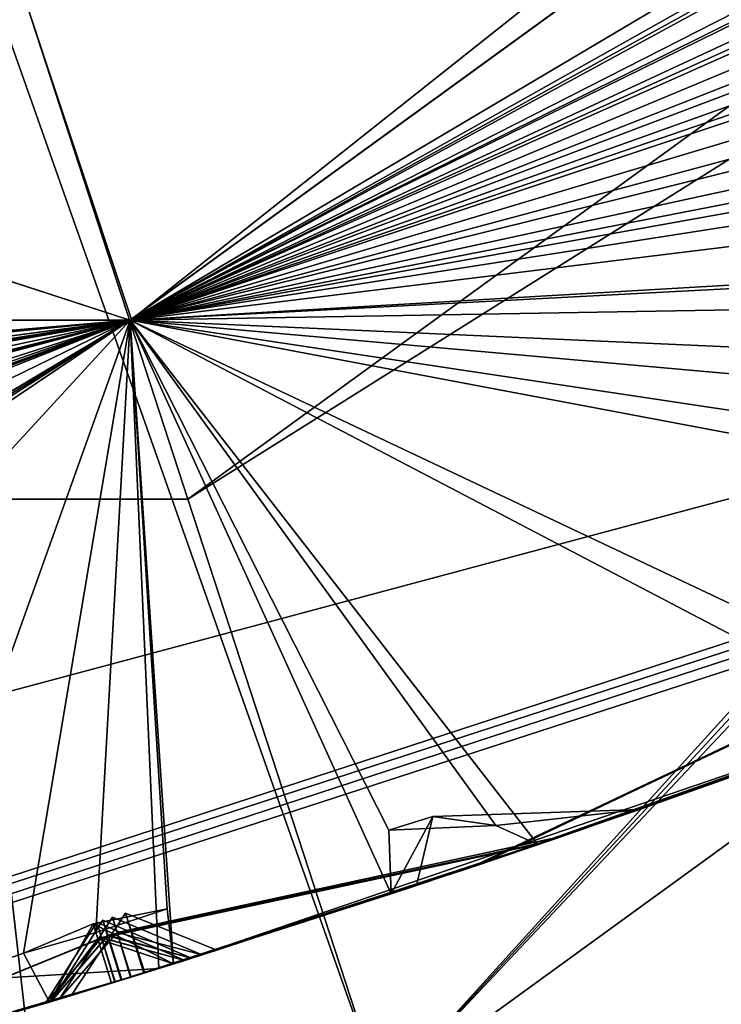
# Model space of a CAD drawing. Header units: millimetres. Extents: x -29 to 28.8, y -75.2 to 10.
# Tile 48 of 256: x 3.311 to 3.871, y -46.808 to -46.022. Entities that reach past the tile are written whole.
import ezdxf

# ---------------------------------------------------------------- set-up
doc = ezdxf.new("R2010")
doc.units = ezdxf.units.MM
doc.header["$LTSCALE"] = 88.413066
for name, color, linetype in [('104', 7, 'CONTINUOUS'), ('105', 7, 'CONTINUOUS'), ('107', 7, 'CONTINUOUS'), ('15', 7, 'CONTINUOUS'), ('18', 7, 'CONTINUOUS'), ('19', 7, 'CONTINUOUS'), ('2', 7, 'CONTINUOUS'), ('20', 7, 'CONTINUOUS'), ('26', 7, 'CONTINUOUS'), ('3', 7, 'CONTINUOUS'), ('31', 7, 'CONTINUOUS'), ('379', 7, 'CONTINUOUS'), ('385', 7, 'CONTINUOUS'), ('386', 7, 'CONTINUOUS'), ('387', 7, 'CONTINUOUS'), ('388', 7, 'CONTINUOUS'), ('389', 7, 'CONTINUOUS'), ('390', 7, 'CONTINUOUS'), ('485', 7, 'CONTINUOUS'), ('486', 7, 'CONTINUOUS'), ('488', 7, 'CONTINUOUS'), ('491', 7, 'CONTINUOUS'), ('494', 7, 'CONTINUOUS'), ('497', 7, 'CONTINUOUS'), ('499', 7, 'CONTINUOUS'), ('500', 7, 'CONTINUOUS'), ('632', 7, 'CONTINUOUS'), ('635', 7, 'CONTINUOUS'), ('638', 7, 'CONTINUOUS'), ('641', 7, 'CONTINUOUS'), ('644', 7, 'CONTINUOUS'), ('645', 7, 'CONTINUOUS')]:
    doc.layers.add(name, color=color, linetype=linetype)

msp = doc.modelspace()

# ---------------------------------------------------------------- linework, layer by layer
at = {"layer": '104', "linetype": 'CONTINUOUS'}
for points in [[(9.02061, -42.35354, 24.9), (3.23742, -45.76682, 24.9), (3.44503, -46.4044, 24.9), (9.02061, -42.35354, 24.9)], [(3.44503, -46.4044, 24.9), (3.23742, -45.76682, 24.9), (-3.44503, -46.4044, 24.9), (3.44503, -46.4044, 24.9)]]:
    msp.add_3dface(points, dxfattribs=at)
at = {"layer": '105', "linetype": 'CONTINUOUS'}
for points in [[(9.02061, -42.35354, 24.9), (3.44503, -46.4044, 24.9), (9.42505, -42.6477, 24.4), (9.02061, -42.35354, 24.9)], [(9.42505, -42.6477, 24.4), (3.44503, -46.4044, 24.9), (3.60005, -46.87981, 24.4), (9.42505, -42.6477, 24.4)], [(3.60005, -46.87981, 24.4), (-3.44503, -46.4044, 24.9), (-3.60005, -46.87981, 24.4), (3.60005, -46.87981, 24.4)], [(3.44503, -46.4044, 24.9), (-3.44503, -46.4044, 24.9), (3.60005, -46.87981, 24.4), (3.44503, -46.4044, 24.9)]]:
    msp.add_3dface(points, dxfattribs=at)
at = {"layer": '107', "linetype": 'CONTINUOUS'}
for points in [[(8.15, -41.86049, -4.1), (3.60005, -46.87981, 24.4), (3.10278, -45.47082, -4.1), (8.15, -41.86049, -4.1)], [(3.60005, -46.87981, 24.4), (8.15, -41.86049, -4.1), (8.15, -41.9513, -3.06101), (3.60005, -46.87981, 24.4)], [(8.15, -42.04161, -2.0181), (3.60005, -46.87981, 24.4), (8.15, -41.9513, -3.06101), (8.15, -42.04161, -2.0181)], [(9.42505, -42.6477, 24.4), (3.60005, -46.87981, 24.4), (8.15, -42.04161, -2.0181), (9.42505, -42.6477, 24.4)], [(3.60005, -46.87981, 24.4), (-3.60005, -46.87981, 24.4), (3.10278, -45.47082, -4.1), (3.60005, -46.87981, 24.4)]]:
    msp.add_3dface(points, dxfattribs=at)
at = {"layer": '15', "linetype": 'CONTINUOUS'}
for points in [[(8.65513, -42.09072, 122.5), (3.40005, -46.26112, 122.5), (3.30538, -45.97605, 122.5), (8.65513, -42.09072, 122.5)], [(6.46502, -44.69929, 122.5), (3.40005, -46.26112, 122.5), (8.65513, -42.09072, 122.5), (6.46502, -44.69929, 122.5)], [(3.40005, -46.26112, 122.5), (0, -46.8, 122.5), (3.30538, -45.97605, 122.5), (3.40005, -46.26112, 122.5)]]:
    msp.add_3dface(points, dxfattribs=at)
at = {"layer": '18', "linetype": 'CONTINUOUS'}
for points in [[(3.40005, -46.26112, 122.5), (6.46502, -44.69929, 122.5), (5.82139, -45.88295, 122.73396), (3.40005, -46.26112, 122.5)], [(0, -47.78481, 123.32635), (5.82139, -45.88295, 122.73396), (7.04449, -45.49591, 123.32635), (0, -47.78481, 123.32635)], [(0, -47.44279, 122.73396), (3.40005, -46.26112, 122.5), (5.82139, -45.88295, 122.73396), (0, -47.44279, 122.73396)], [(0, -47.78481, 123.32635), (0, -47.44279, 122.73396), (5.82139, -45.88295, 122.73396), (0, -47.78481, 123.32635)], [(0, -46.8, 122.5), (3.40005, -46.26112, 122.5), (0, -47.44279, 122.73396), (0, -46.8, 122.5)]]:
    msp.add_3dface(points, dxfattribs=at)
at = {"layer": '19', "linetype": 'CONTINUOUS'}
for points in [[(7.05342, -45.5082, 123.41251), (0, -47.8, 123.41251), (7.04449, -45.49591, 123.32635), (7.05342, -45.5082, 123.41251)], [(0, -47.8, 123.41251), (0, -47.78481, 123.32635), (7.04449, -45.49591, 123.32635), (0, -47.8, 123.41251)]]:
    msp.add_3dface(points, dxfattribs=at)
at = {"layer": '2', "linetype": 'CONTINUOUS'}
for points in [[(4.1712, -17.8, 158.83921), (0, -17.8, 159.49976), (4.17034, -54.3, 158.83894), (4.1712, -17.8, 158.83921)], [(4.17034, -54.3, 158.83894), (0, -17.8, 159.49976), (0, -54.3, 159.5), (4.17034, -54.3, 158.83894)]]:
    msp.add_3dface(points, dxfattribs=at)
at = {"layer": '20', "linetype": 'CONTINUOUS'}
for points in [[(8.89919, -42.26564, 122.2), (3.39919, -46.26162, 122.2), (8.89919, -42.26564, 27.8), (8.89919, -42.26564, 122.2)], [(8.89919, -42.26564, 27.8), (3.39919, -46.26162, 122.2), (3.39919, -46.26162, 27.8), (8.89919, -42.26564, 27.8)], [(3.39919, -46.26162, 122.2), (-3.39919, -46.26162, 122.2), (3.39919, -46.26162, 27.8), (3.39919, -46.26162, 122.2)], [(3.39919, -46.26162, 27.8), (-3.39919, -46.26162, 122.2), (-3.39919, -46.26162, 27.8), (3.39919, -46.26162, 27.8)]]:
    msp.add_3dface(points, dxfattribs=at)
at = {"layer": '26', "linetype": 'CONTINUOUS'}
for points in [[(3.39919, -46.26162, 122.2), (8.89919, -42.26564, 122.2), (5.45607, -45.25018, 122.41213), (3.39919, -46.26162, 122.2)], [(5.45607, -45.25018, 122.41213), (3.30538, -45.97605, 122.5), (0, -46.71213, 122.41213), (5.45607, -45.25018, 122.41213)], [(3.39919, -46.26162, 122.2), (5.45607, -45.25018, 122.41213), (0, -46.71213, 122.41213), (3.39919, -46.26162, 122.2)], [(-3.39919, -46.26162, 122.2), (3.39919, -46.26162, 122.2), (0, -46.71213, 122.41213), (-3.39919, -46.26162, 122.2)]]:
    msp.add_3dface(points, dxfattribs=at)
at = {"layer": '3', "linetype": 'CONTINUOUS'}
for points in [[(0, -47.8, 123.41251), (7.05342, -45.5082, 123.41251), (0, -47.8, 127.5), (0, -47.8, 123.41251)], [(0, -47.8, 127.5), (7.05342, -45.5082, 123.41251), (2.34149, -47.56934, 127.69382), (0, -47.8, 127.5)], [(2.34149, -47.56934, 127.69382), (7.05342, -45.5082, 123.41251), (4.66574, -46.85581, 128.29178), (2.34149, -47.56934, 127.69382)]]:
    msp.add_3dface(points, dxfattribs=at)
at = {"layer": '31', "linetype": 'CONTINUOUS'}
for points in [[(8.89919, -42.26564, 27.8), (3.39919, -46.26162, 27.8), (5.45607, -45.25018, 27.58787), (8.89919, -42.26564, 27.8)], [(5.45607, -45.25018, 27.58787), (3.39919, -46.26162, 27.8), (0, -46.71213, 27.58787), (5.45607, -45.25018, 27.58787)], [(3.30787, -45.97573, 27.5), (5.45607, -45.25018, 27.58787), (0, -46.71213, 27.58787), (3.30787, -45.97573, 27.5)], [(3.39919, -46.26162, 27.8), (-3.39919, -46.26162, 27.8), (0, -46.71213, 27.58787), (3.39919, -46.26162, 27.8)]]:
    msp.add_3dface(points, dxfattribs=at)
at = {"layer": '379', "linetype": 'CONTINUOUS'}
for points in [[(8.89923, -42.2655, -102.4), (2.25372, -42.74305, -102.4), (-3.39892, -46.26169, -102.4), (8.89923, -42.2655, -102.4)], [(3.39892, -46.26169, -102.4), (8.89923, -42.2655, -102.4), (-3.39892, -46.26169, -102.4), (3.39892, -46.26169, -102.4)]]:
    msp.add_3dface(points, dxfattribs=at)
at = {"layer": '385', "linetype": 'CONTINUOUS'}
for points in [[(-3.39892, -46.26169, -116.4), (-8.89923, -42.2655, -116.4), (3.39892, -46.26169, -116.4), (-3.39892, -46.26169, -116.4)], [(3.39892, -46.26169, -116.4), (-8.89923, -42.2655, -116.4), (8.89923, -42.2655, -116.4), (3.39892, -46.26169, -116.4)]]:
    msp.add_3dface(points, dxfattribs=at)
at = {"layer": '386', "linetype": 'CONTINUOUS'}
for points in [[(8.89923, -42.2655, -102.4), (3.39892, -46.26169, -102.4), (8.89919, -42.26564, -103.9), (8.89923, -42.2655, -102.4)], [(8.89919, -42.26564, -103.9), (3.39892, -46.26169, -102.4), (3.39919, -46.26162, -103.9), (8.89919, -42.26564, -103.9)], [(3.39919, -46.26162, -103.9), (-3.39892, -46.26169, -102.4), (-3.39919, -46.26162, -103.9), (3.39919, -46.26162, -103.9)], [(3.39892, -46.26169, -102.4), (-3.39892, -46.26169, -102.4), (3.39919, -46.26162, -103.9), (3.39892, -46.26169, -102.4)]]:
    msp.add_3dface(points, dxfattribs=at)
at = {"layer": '387', "linetype": 'CONTINUOUS'}
for points in [[(8.89919, -42.26564, -103.9), (3.39919, -46.26162, -103.9), (8.90913, -42.99403, -104.35138), (8.89919, -42.26564, -103.9)], [(8.90913, -42.99403, -104.35138), (3.39919, -46.26162, -103.9), (8.64249, -43.31235, -104.35145), (8.90913, -42.99403, -104.35138)], [(8.64249, -43.31235, -104.35145), (3.39919, -46.26162, -103.9), (8.60535, -43.39013, -104.37441), (8.64249, -43.31235, -104.35145)], [(8.60535, -43.39013, -104.37441), (3.39919, -46.26162, -103.9), (8.60619, -43.42781, -104.4), (8.60535, -43.39013, -104.37441)], [(8.60619, -43.42781, -104.4), (3.39919, -46.26162, -103.9), (8.03101, -43.96269, -104.35138), (8.60619, -43.42781, -104.4)], [(8.03101, -43.96269, -104.35138), (3.39919, -46.26162, -103.9), (7.72982, -44.24855, -104.35145), (8.03101, -43.96269, -104.35138)], [(7.72982, -44.24855, -104.35145), (3.39919, -46.26162, -103.9), (7.68406, -44.32158, -104.37441), (7.72982, -44.24855, -104.35145)], [(7.68406, -44.32158, -104.37441), (3.39919, -46.26162, -103.9), (7.6806, -44.35912, -104.4), (7.68406, -44.32158, -104.37441)], [(7.6806, -44.35912, -104.4), (3.39919, -46.26162, -103.9), (7.4255, -44.58134, -104.4), (7.6806, -44.35912, -104.4)], [(7.4255, -44.58134, -104.4), (3.39919, -46.26162, -103.9), (7.04819, -44.82495, -104.35138), (7.4255, -44.58134, -104.4)], [(7.04819, -44.82495, -104.35138), (3.39919, -46.26162, -103.9), (7.06704, -44.87232, -104.4), (7.04819, -44.82495, -104.35138)], [(7.06704, -44.87232, -104.4), (3.39919, -46.26162, -103.9), (6.71638, -45.0746, -104.35145), (7.06704, -44.87232, -104.4)], [(6.71638, -45.0746, -104.35145), (3.39919, -46.26162, -103.9), (6.6626, -45.14195, -104.37441), (6.71638, -45.0746, -104.35145)], [(6.6626, -45.14195, -104.37441), (3.39919, -46.26162, -103.9), (6.65487, -45.17884, -104.4), (6.6626, -45.14195, -104.37441)], [(6.65487, -45.17884, -104.4), (3.39919, -46.26162, -103.9), (6.37611, -45.37054, -104.4), (6.65487, -45.17884, -104.4)], [(6.37611, -45.37054, -104.4), (3.39919, -46.26162, -103.9), (5.97349, -45.56955, -104.35138), (6.37611, -45.37054, -104.4)], [(5.97349, -45.56955, -104.35138), (3.39919, -46.26162, -103.9), (5.98681, -45.61876, -104.4), (5.97349, -45.56955, -104.35138)], [(5.98681, -45.61876, -104.4), (3.39919, -46.26162, -103.9), (5.61539, -45.77975, -104.35145), (5.98681, -45.61876, -104.4)], [(5.61539, -45.77975, -104.35145), (3.39919, -46.26162, -103.9), (5.55427, -45.84053, -104.37441), (5.61539, -45.77975, -104.35145)], [(5.55427, -45.84053, -104.37441), (3.39919, -46.26162, -103.9), (5.5424, -45.8763, -104.4), (5.55427, -45.84053, -104.37441)], [(5.5424, -45.8763, -104.4), (3.39919, -46.26162, -103.9), (5.2436, -46.03497, -104.4), (5.5424, -45.8763, -104.4)], [(5.2436, -46.03497, -104.4), (3.39919, -46.26162, -103.9), (4.90535, -46.17338, -104.37473), (5.2436, -46.03497, -104.4)], [(4.90535, -46.17338, -104.37473), (3.39919, -46.26162, -103.9), (4.82092, -46.18679, -104.35138), (4.90535, -46.17338, -104.37473)], [(4.82092, -46.18679, -104.35138), (3.39919, -46.26162, -103.9), (4.82855, -46.2372, -104.4), (4.82092, -46.18679, -104.35138)], [(4.82855, -46.2372, -104.4), (3.39919, -46.26162, -103.9), (4.65126, -46.3174, -104.4), (4.82855, -46.2372, -104.4)], [(3.39919, -46.26162, -103.9), (-3.39919, -46.26162, -103.9), (3.20909, -46.79226, -104.35145), (3.39919, -46.26162, -103.9)], [(3.42206, -46.77905, -104.4), (3.39919, -46.26162, -103.9), (3.20909, -46.79226, -104.35145), (3.42206, -46.77905, -104.4)], [(4.65126, -46.3174, -104.4), (3.39919, -46.26162, -103.9), (4.44119, -46.3548, -104.35145), (4.65126, -46.3174, -104.4)], [(4.44119, -46.3548, -104.35145), (3.39919, -46.26162, -103.9), (4.37355, -46.40822, -104.37441), (4.44119, -46.3548, -104.35145)], [(4.37355, -46.40822, -104.37441), (3.39919, -46.26162, -103.9), (4.35767, -46.4424, -104.4), (4.37355, -46.40822, -104.37441)], [(4.35767, -46.4424, -104.4), (3.39919, -46.26162, -103.9), (4.04273, -46.56598, -104.4), (4.35767, -46.4424, -104.4)], [(4.04273, -46.56598, -104.4), (3.39919, -46.26162, -103.9), (3.7243, -46.68024, -104.4), (4.04273, -46.56598, -104.4)], [(3.7243, -46.68024, -104.4), (3.39919, -46.26162, -103.9), (3.69091, -46.66493, -104.37473), (3.7243, -46.68024, -104.4)], [(3.69091, -46.66493, -104.37473), (3.39919, -46.26162, -103.9), (3.6055, -46.66863, -104.35138), (3.69091, -46.66493, -104.37473)], [(3.6055, -46.66863, -104.35138), (3.39919, -46.26162, -103.9), (3.60733, -46.71958, -104.4), (3.6055, -46.66863, -104.35138)], [(3.60733, -46.71958, -104.4), (3.39919, -46.26162, -103.9), (3.42206, -46.77905, -104.4), (3.60733, -46.71958, -104.4)], [(3.23581, -46.83538, -104.4), (3.42206, -46.77905, -104.4), (3.20909, -46.79226, -104.35145), (3.23581, -46.83538, -104.4)]]:
    msp.add_3dface(points, dxfattribs=at)
at = {"layer": '388', "linetype": 'CONTINUOUS'}
for points in [[(4.04273, -46.56598, -104.4), (3.7243, -46.68024, -104.4), (3.88249, -46.6248, -104.63332), (4.04273, -46.56598, -104.4)], [(3.75659, -46.66913, -105.45889), (4.0264, -46.5721, -106.77595), (4.03794, -46.56778, -105.03971), (3.75659, -46.66913, -105.45889)], [(3.73106, -46.67792, -109.48622), (4.0113, -46.57773, -110.95173), (4.01701, -46.57561, -109.00113), (3.73106, -46.67792, -109.48622)], [(3.73563, -46.67635, -108.33573), (4.01748, -46.57543, -108.81285), (3.74432, -46.67336, -107.40826), (3.73563, -46.67635, -108.33573)], [(3.74432, -46.67336, -107.40826), (4.01748, -46.57543, -108.81285), (4.02574, -46.57234, -106.95689), (3.74432, -46.67336, -107.40826)], [(3.74527, -46.67304, -106.32587), (4.0264, -46.5721, -106.77595), (3.75659, -46.66913, -105.45889), (3.74527, -46.67304, -106.32587)], [(3.43359, -46.77545, -114.4), (4.0061, -46.57967, -114.4), (3.72589, -46.67969, -113.87259), (3.43359, -46.77545, -114.4)], [(3.7193, -46.68195, -112.64303), (4.00739, -46.57919, -113.1647), (3.73177, -46.67768, -111.63889), (3.7193, -46.68195, -112.64303)], [(3.72589, -46.67969, -113.87259), (4.0061, -46.57967, -114.4), (4.0072, -46.57925, -113.3625), (3.72589, -46.67969, -113.87259)], [(3.72998, -46.67829, -110.4557), (4.0113, -46.57773, -110.95173), (3.73106, -46.67792, -109.48622), (3.72998, -46.67829, -110.4557)], [(3.73177, -46.67768, -111.63889), (4.00739, -46.57919, -113.1647), (4.01098, -46.57785, -111.14567), (3.73177, -46.67768, -111.63889)], [(3.96982, -46.59308, -106.86614), (3.68777, -46.69268, -106.41491), (3.68882, -46.69232, -107.31548), (3.96982, -46.59308, -106.86614)], [(3.98081, -46.58903, -104.95325), (3.80543, -46.65213, -104.6909), (3.69928, -46.68877, -105.37136), (3.98081, -46.58903, -104.95325)], [(3.95292, -46.59928, -113.26352), (3.66433, -46.70058, -112.74164), (3.67099, -46.69834, -113.77362), (3.95292, -46.59928, -113.26352)], [(3.9564, -46.59801, -111.04856), (3.67431, -46.69722, -110.55173), (3.67716, -46.69626, -111.54061), (3.9564, -46.59801, -111.04856)], [(3.9619, -46.59599, -108.90679), (3.67921, -46.69557, -108.42868), (3.67501, -46.69699, -109.39213), (3.9619, -46.59599, -108.90679)], [(3.80543, -46.65213, -104.6909), (3.62745, -46.71291, -104.4293), (3.69928, -46.68877, -105.37136), (3.80543, -46.65213, -104.6909)], [(3.46817, -46.76457, -105.89269), (3.74527, -46.67304, -106.32587), (3.75659, -46.66913, -105.45889), (3.46817, -46.76457, -105.89269)], [(3.44259, -46.77263, -112.14884), (3.7193, -46.68195, -112.64303), (3.73177, -46.67768, -111.63889), (3.44259, -46.77263, -112.14884)], [(3.44811, -46.7709, -109.96702), (3.72998, -46.67829, -110.4557), (3.73106, -46.67792, -109.48622), (3.44811, -46.7709, -109.96702)], [(3.4564, -46.76829, -107.87252), (3.73563, -46.67635, -108.33573), (3.74432, -46.67336, -107.40826), (3.4564, -46.76829, -107.87252)], [(3.40991, -46.78283, -105.98081), (3.39994, -46.78592, -107.77997), (3.68882, -46.69232, -107.31548), (3.40991, -46.78283, -105.98081)], [(3.68777, -46.69268, -106.41491), (3.40991, -46.78283, -105.98081), (3.68882, -46.69232, -107.31548), (3.68777, -46.69268, -106.41491)], [(3.42206, -46.77905, -104.4), (3.4107, -46.78258, -105.80411), (3.69928, -46.68877, -105.37136), (3.42206, -46.77905, -104.4)], [(3.60733, -46.71958, -104.4), (3.42206, -46.77905, -104.4), (3.69928, -46.68877, -105.37136), (3.60733, -46.71958, -104.4)], [(3.62745, -46.71291, -104.4293), (3.60733, -46.71958, -104.4), (3.69928, -46.68877, -105.37136), (3.62745, -46.71291, -104.4293)], [(3.38696, -46.78993, -112.24684), (3.38426, -46.79076, -114.28999), (3.67099, -46.69834, -113.77362), (3.38696, -46.78993, -112.24684)], [(3.66433, -46.70058, -112.74164), (3.38696, -46.78993, -112.24684), (3.67099, -46.69834, -113.77362), (3.66433, -46.70058, -112.74164)], [(3.39191, -46.7884, -110.06259), (3.38721, -46.78985, -112.05074), (3.67716, -46.69626, -111.54061), (3.39191, -46.7884, -110.06259)], [(3.67431, -46.69722, -110.55173), (3.39191, -46.7884, -110.06259), (3.67716, -46.69626, -111.54061), (3.67431, -46.69722, -110.55173)], [(3.39936, -46.7861, -107.96477), (3.39231, -46.78828, -109.87126), (3.67501, -46.69699, -109.39213), (3.39936, -46.7861, -107.96477)], [(3.67921, -46.69557, -108.42868), (3.39936, -46.7861, -107.96477), (3.67501, -46.69699, -109.39213), (3.67921, -46.69557, -108.42868)], [(3.42206, -46.77905, -104.4), (3.23581, -46.83538, -104.4), (3.4107, -46.78258, -105.80411), (3.42206, -46.77905, -104.4)], [(3.10409, -46.87315, -110.55256), (3.38721, -46.78985, -112.05074), (3.39191, -46.7884, -110.06259), (3.10409, -46.87315, -110.55256)], [(3.10594, -46.87263, -109.38475), (3.39231, -46.78828, -109.87126), (3.11289, -46.87068, -108.42954), (3.10594, -46.87263, -109.38475)], [(3.11272, -46.87073, -107.31496), (3.39994, -46.78592, -107.77997), (3.12399, -46.86755, -106.41563), (3.11272, -46.87073, -107.31496)], [(3.11289, -46.87068, -108.42954), (3.39231, -46.78828, -109.87126), (3.39936, -46.7861, -107.96477), (3.11289, -46.87068, -108.42954)], [(3.12399, -46.86755, -106.41563), (3.39994, -46.78592, -107.77997), (3.40991, -46.78283, -105.98081), (3.12399, -46.86755, -106.41563)], [(3.12534, -46.86717, -105.37071), (3.4107, -46.78258, -105.80411), (3.21458, -46.84158, -104.4298), (3.12534, -46.86717, -105.37071)], [(3.21458, -46.84158, -104.4298), (3.4107, -46.78258, -105.80411), (3.23581, -46.83538, -104.4), (3.21458, -46.84158, -104.4298)], [(3.09141, -46.8767, -113.76505), (3.38426, -46.79076, -114.28999), (3.10612, -46.87258, -112.74108), (3.09141, -46.8767, -113.76505)], [(3.09555, -46.87554, -111.53832), (3.38721, -46.78985, -112.05074), (3.10409, -46.87315, -110.55256), (3.09555, -46.87554, -111.53832)], [(3.10612, -46.87258, -112.74108), (3.38426, -46.79076, -114.28999), (3.38696, -46.78993, -112.24684), (3.10612, -46.87258, -112.74108)], [(3.3428, -46.80344, -107.87213), (3.05478, -46.88685, -107.40605), (3.05776, -46.88603, -108.33337), (3.3428, -46.80344, -107.87213)], [(3.35234, -46.80054, -105.89212), (3.06605, -46.88374, -105.45748), (3.06614, -46.88372, -106.32615), (3.35234, -46.80054, -105.89212)], [(2.7512, -46.96606, -114.4), (3.33476, -46.80588, -114.4), (2.75235, -46.96578, -113.3625), (2.7512, -46.96606, -114.4)], [(2.75235, -46.96578, -113.3625), (3.33476, -46.80588, -114.4), (3.03563, -46.89211, -113.8644), (2.75235, -46.96578, -113.3625)], [(3.33149, -46.80687, -112.14868), (3.03931, -46.8911, -111.63582), (3.05036, -46.88807, -112.64242), (3.33149, -46.80687, -112.14868)], [(3.33603, -46.80549, -109.96676), (3.04895, -46.88846, -109.47937), (3.04775, -46.88879, -110.45637), (3.33603, -46.80549, -109.96676)]]:
    msp.add_3dface(points, dxfattribs=at)
at = {"layer": '389', "linetype": 'CONTINUOUS'}
for points in [[(8.89919, -42.26564, -114.9), (4.0061, -46.57967, -114.4), (3.39919, -46.26162, -114.9), (8.89919, -42.26564, -114.9)], [(-3.39919, -46.26162, -114.9), (3.39919, -46.26162, -114.9), (-3.14118, -46.81771, -114.44326), (-3.39919, -46.26162, -114.9)], [(-3.14118, -46.81771, -114.44326), (3.39919, -46.26162, -114.9), (-3.08367, -46.83487, -114.44236), (-3.14118, -46.81771, -114.44326)], [(-3.08367, -46.83487, -114.44236), (3.39919, -46.26162, -114.9), (-3.02576, -46.84987, -114.4433), (-3.08367, -46.83487, -114.44236)], [(-2.45773, -47.0343, -114.4), (-3.0452, -46.88949, -114.4), (3.39919, -46.26162, -114.9), (-2.45773, -47.0343, -114.4)], [(3.39919, -46.26162, -114.9), (-3.0452, -46.88949, -114.4), (-3.02576, -46.84987, -114.4433), (3.39919, -46.26162, -114.9)], [(-2.45773, -47.0343, -114.4), (3.39919, -46.26162, -114.9), (-1.86479, -47.10396, -114.44326), (-2.45773, -47.0343, -114.4)], [(-1.86479, -47.10396, -114.44326), (3.39919, -46.26162, -114.9), (-1.8057, -47.11445, -114.44236), (-1.86479, -47.10396, -114.44326)], [(-1.8057, -47.11445, -114.44236), (3.39919, -46.26162, -114.9), (-1.74646, -47.12276, -114.4433), (-1.8057, -47.11445, -114.44236)], [(-1.16111, -47.24123, -114.4), (-1.76126, -47.16433, -114.4), (3.39919, -46.26162, -114.9), (-1.16111, -47.24123, -114.4)], [(3.39919, -46.26162, -114.9), (-1.76126, -47.16433, -114.4), (-1.74646, -47.12276, -114.4433), (3.39919, -46.26162, -114.9)], [(-1.16111, -47.24123, -114.4), (3.39919, -46.26162, -114.9), (-0.56409, -47.24285, -114.44326), (-1.16111, -47.24123, -114.4)], [(-0.56409, -47.24285, -114.44326), (3.39919, -46.26162, -114.9), (-0.50419, -47.24654, -114.44236), (-0.56409, -47.24285, -114.44326)], [(-0.50419, -47.24654, -114.44236), (3.39919, -46.26162, -114.9), (-0.44439, -47.24803, -114.4433), (-0.50419, -47.24654, -114.44236)], [(0.15065, -47.29901, -114.4), (-0.45435, -47.29102, -114.4), (3.39919, -46.26162, -114.9), (0.15065, -47.29901, -114.4)], [(3.39919, -46.26162, -114.9), (-0.45435, -47.29102, -114.4), (-0.44439, -47.24803, -114.4433), (3.39919, -46.26162, -114.9)], [(0.15065, -47.29901, -114.4), (3.39919, -46.26162, -114.9), (0.74396, -47.23256, -114.44326), (0.15065, -47.29901, -114.4)], [(0.74396, -47.23256, -114.44326), (3.39919, -46.26162, -114.9), (0.80389, -47.2294, -114.44236), (0.74396, -47.23256, -114.44326)], [(0.80389, -47.2294, -114.44236), (3.39919, -46.26162, -114.9), (0.86347, -47.22407, -114.4433), (0.80389, -47.2294, -114.44236)], [(1.46045, -47.20689, -114.4), (0.85848, -47.26791, -114.4), (3.39919, -46.26162, -114.9), (1.46045, -47.20689, -114.4)], [(3.39919, -46.26162, -114.9), (0.85848, -47.26791, -114.4), (0.86347, -47.22407, -114.4433), (3.39919, -46.26162, -114.9)], [(1.46045, -47.20689, -114.4), (3.39919, -46.26162, -114.9), (2.04231, -47.07324, -114.44326), (1.46045, -47.20689, -114.4)], [(2.04231, -47.07324, -114.44326), (3.39919, -46.26162, -114.9), (2.10149, -47.06327, -114.44236), (2.04231, -47.07324, -114.44326)], [(2.10149, -47.06327, -114.44236), (3.39919, -46.26162, -114.9), (2.16008, -47.05118, -114.4433), (2.10149, -47.06327, -114.44236)], [(3.39919, -46.26162, -114.9), (2.16011, -47.0953, -114.4), (2.16008, -47.05118, -114.4433), (3.39919, -46.26162, -114.9)], [(2.7512, -46.96606, -114.4), (2.16011, -47.0953, -114.4), (3.39919, -46.26162, -114.9), (2.7512, -46.96606, -114.4)], [(2.7512, -46.96606, -114.4), (3.39919, -46.26162, -114.9), (3.31404, -46.76696, -114.44326), (2.7512, -46.96606, -114.4)], [(3.31404, -46.76696, -114.44326), (3.39919, -46.26162, -114.9), (3.3717, -46.7503, -114.44236), (3.31404, -46.76696, -114.44326)], [(3.3717, -46.7503, -114.44236), (3.39919, -46.26162, -114.9), (3.42853, -46.73161, -114.4433), (3.3717, -46.7503, -114.44236)], [(4.0061, -46.57967, -114.4), (3.43359, -46.77545, -114.4), (3.39919, -46.26162, -114.9), (4.0061, -46.57967, -114.4)], [(3.39919, -46.26162, -114.9), (3.43359, -46.77545, -114.4), (3.42853, -46.73161, -114.4433), (3.39919, -46.26162, -114.9)], [(3.33476, -46.80588, -114.4), (2.7512, -46.96606, -114.4), (3.31404, -46.76696, -114.44326), (3.33476, -46.80588, -114.4)]]:
    msp.add_3dface(points, dxfattribs=at)
at = {"layer": '390', "linetype": 'CONTINUOUS'}
for points in [[(3.39892, -46.26169, -116.4), (8.89923, -42.2655, -116.4), (3.39919, -46.26162, -114.9), (3.39892, -46.26169, -116.4)], [(8.89923, -42.2655, -116.4), (8.89919, -42.26564, -114.9), (3.39919, -46.26162, -114.9), (8.89923, -42.2655, -116.4)], [(-3.39892, -46.26169, -116.4), (3.39892, -46.26169, -116.4), (-3.39919, -46.26162, -114.9), (-3.39892, -46.26169, -116.4)], [(3.39892, -46.26169, -116.4), (3.39919, -46.26162, -114.9), (-3.39919, -46.26162, -114.9), (3.39892, -46.26169, -116.4)]]:
    msp.add_3dface(points, dxfattribs=at)
at = {"layer": '485', "linetype": 'CONTINUOUS'}
for points in [[(3.33476, -46.80588, -114.4), (3.36962, -46.74347, -114.40353), (3.37333, -46.75534, -114.32261), (3.33476, -46.80588, -114.4)], [(3.38426, -46.79076, -114.28999), (3.33476, -46.80588, -114.4), (3.37333, -46.75534, -114.32261), (3.38426, -46.79076, -114.28999)], [(3.38426, -46.79076, -114.28999), (3.09141, -46.8767, -113.76505), (3.03563, -46.89211, -113.8644), (3.38426, -46.79076, -114.28999)], [(3.33476, -46.80588, -114.4), (3.38426, -46.79076, -114.28999), (3.03563, -46.89211, -113.8644), (3.33476, -46.80588, -114.4)]]:
    msp.add_3dface(points, dxfattribs=at)
at = {"layer": '486', "linetype": 'CONTINUOUS'}
for points in [[(3.42853, -46.73161, -114.4433), (3.36962, -46.74347, -114.40353), (3.3717, -46.7503, -114.44236), (3.42853, -46.73161, -114.4433)], [(3.42853, -46.73161, -114.4433), (3.43359, -46.77545, -114.4), (3.36962, -46.74347, -114.40353), (3.42853, -46.73161, -114.4433)]]:
    msp.add_3dface(points, dxfattribs=at)
at = {"layer": '488', "linetype": 'CONTINUOUS'}
for points in [[(3.66433, -46.70058, -112.74164), (3.95292, -46.59928, -113.26352), (4.00739, -46.57919, -113.1647), (3.66433, -46.70058, -112.74164)], [(3.66433, -46.70058, -112.74164), (4.00739, -46.57919, -113.1647), (3.7193, -46.68195, -112.64303), (3.66433, -46.70058, -112.74164)], [(3.38696, -46.78993, -112.24684), (3.66433, -46.70058, -112.74164), (3.7193, -46.68195, -112.64303), (3.38696, -46.78993, -112.24684)], [(3.38696, -46.78993, -112.24684), (3.7193, -46.68195, -112.64303), (3.44259, -46.77263, -112.14884), (3.38696, -46.78993, -112.24684)], [(3.33149, -46.80687, -112.14868), (3.37236, -46.7421, -112.14875), (3.3762, -46.75426, -112.08328), (3.33149, -46.80687, -112.14868)], [(3.37611, -46.75458, -112.21486), (3.44259, -46.77263, -112.14884), (3.37236, -46.7421, -112.14875), (3.37611, -46.75458, -112.21486)], [(3.38721, -46.78985, -112.05074), (3.33149, -46.80687, -112.14868), (3.3762, -46.75426, -112.08328), (3.38721, -46.78985, -112.05074)], [(3.38696, -46.78993, -112.24684), (3.44259, -46.77263, -112.14884), (3.37611, -46.75458, -112.21486), (3.38696, -46.78993, -112.24684)], [(3.03931, -46.8911, -111.63582), (3.33149, -46.80687, -112.14868), (3.38721, -46.78985, -112.05074), (3.03931, -46.8911, -111.63582)], [(3.03931, -46.8911, -111.63582), (3.38721, -46.78985, -112.05074), (3.09555, -46.87554, -111.53832), (3.03931, -46.8911, -111.63582)]]:
    msp.add_3dface(points, dxfattribs=at)
at = {"layer": '491', "linetype": 'CONTINUOUS'}
for points in [[(3.67431, -46.69722, -110.55173), (3.9564, -46.59801, -111.04856), (4.0113, -46.57773, -110.95173), (3.67431, -46.69722, -110.55173)], [(3.67431, -46.69722, -110.55173), (4.0113, -46.57773, -110.95173), (3.72998, -46.67829, -110.4557), (3.67431, -46.69722, -110.55173)], [(3.39191, -46.7884, -110.06259), (3.67431, -46.69722, -110.55173), (3.72998, -46.67829, -110.4557), (3.39191, -46.7884, -110.06259)], [(3.39191, -46.7884, -110.06259), (3.72998, -46.67829, -110.4557), (3.44811, -46.7709, -109.96702), (3.39191, -46.7884, -110.06259)], [(3.33603, -46.80549, -109.96676), (3.37736, -46.74056, -109.96688), (3.38119, -46.75248, -109.90351), (3.33603, -46.80549, -109.96676)], [(3.3811, -46.75314, -110.03159), (3.44811, -46.7709, -109.96702), (3.37736, -46.74056, -109.96688), (3.3811, -46.75314, -110.03159)], [(3.39231, -46.78828, -109.87126), (3.33603, -46.80549, -109.96676), (3.38119, -46.75248, -109.90351), (3.39231, -46.78828, -109.87126)], [(3.39191, -46.7884, -110.06259), (3.44811, -46.7709, -109.96702), (3.3811, -46.75314, -110.03159), (3.39191, -46.7884, -110.06259)], [(3.04895, -46.88846, -109.47937), (3.33603, -46.80549, -109.96676), (3.39231, -46.78828, -109.87126), (3.04895, -46.88846, -109.47937)], [(3.04895, -46.88846, -109.47937), (3.39231, -46.78828, -109.87126), (3.10594, -46.87263, -109.38475), (3.04895, -46.88846, -109.47937)]]:
    msp.add_3dface(points, dxfattribs=at)
at = {"layer": '494', "linetype": 'CONTINUOUS'}
for points in [[(3.67921, -46.69557, -108.42868), (3.9619, -46.59599, -108.90679), (4.01748, -46.57543, -108.81285), (3.67921, -46.69557, -108.42868)], [(3.67921, -46.69557, -108.42868), (4.01748, -46.57543, -108.81285), (3.73563, -46.67635, -108.33573), (3.67921, -46.69557, -108.42868)], [(3.39936, -46.7861, -107.96477), (3.67921, -46.69557, -108.42868), (3.73563, -46.67635, -108.33573), (3.39936, -46.7861, -107.96477)], [(3.39936, -46.7861, -107.96477), (3.73563, -46.67635, -108.33573), (3.4564, -46.76829, -107.87252), (3.39936, -46.7861, -107.96477)], [(3.3428, -46.80344, -107.87213), (3.38486, -46.73823, -107.87231), (3.38879, -46.75029, -107.81075), (3.3428, -46.80344, -107.87213)], [(3.39936, -46.7861, -107.96477), (3.4564, -46.76829, -107.87252), (3.38486, -46.73823, -107.87231), (3.39936, -46.7861, -107.96477)], [(3.39994, -46.78592, -107.77997), (3.3428, -46.80344, -107.87213), (3.38879, -46.75029, -107.81075), (3.39994, -46.78592, -107.77997)], [(3.05478, -46.88685, -107.40605), (3.3428, -46.80344, -107.87213), (3.39994, -46.78592, -107.77997), (3.05478, -46.88685, -107.40605)], [(3.05478, -46.88685, -107.40605), (3.39994, -46.78592, -107.77997), (3.11272, -46.87073, -107.31496), (3.05478, -46.88685, -107.40605)]]:
    msp.add_3dface(points, dxfattribs=at)
at = {"layer": '497', "linetype": 'CONTINUOUS'}
for points in [[(3.68777, -46.69268, -106.41491), (3.96982, -46.59308, -106.86614), (4.0264, -46.5721, -106.77595), (3.68777, -46.69268, -106.41491)], [(3.68777, -46.69268, -106.41491), (4.0264, -46.5721, -106.77595), (3.74527, -46.67304, -106.32587), (3.68777, -46.69268, -106.41491)], [(3.40991, -46.78283, -105.98081), (3.68777, -46.69268, -106.41491), (3.74527, -46.67304, -106.32587), (3.40991, -46.78283, -105.98081)], [(3.40991, -46.78283, -105.98081), (3.74527, -46.67304, -106.32587), (3.46817, -46.76457, -105.89269), (3.40991, -46.78283, -105.98081)], [(3.35234, -46.80054, -105.89212), (3.39547, -46.73495, -105.89239), (3.4107, -46.78258, -105.80411), (3.35234, -46.80054, -105.89212)], [(3.40991, -46.78283, -105.98081), (3.46817, -46.76457, -105.89269), (3.39547, -46.73495, -105.89239), (3.40991, -46.78283, -105.98081)], [(3.06605, -46.88374, -105.45748), (3.35234, -46.80054, -105.89212), (3.4107, -46.78258, -105.80411), (3.06605, -46.88374, -105.45748)], [(3.06605, -46.88374, -105.45748), (3.4107, -46.78258, -105.80411), (3.12534, -46.86717, -105.37071), (3.06605, -46.88374, -105.45748)]]:
    msp.add_3dface(points, dxfattribs=at)
at = {"layer": '499', "linetype": 'CONTINUOUS'}
for points in [[(3.69091, -46.66493, -104.37473), (3.6055, -46.66863, -104.35138), (3.64044, -46.6577, -104.40767), (3.69091, -46.66493, -104.37473)], [(3.6055, -46.66863, -104.35138), (3.60733, -46.71958, -104.4), (3.64044, -46.6577, -104.40767), (3.6055, -46.66863, -104.35138)], [(3.60733, -46.71958, -104.4), (3.62745, -46.71291, -104.4293), (3.64044, -46.6577, -104.40767), (3.60733, -46.71958, -104.4)]]:
    msp.add_3dface(points, dxfattribs=at)
at = {"layer": '500', "linetype": 'CONTINUOUS'}
for points in [[(3.80543, -46.65213, -104.6909), (3.98081, -46.58903, -104.95325), (3.88249, -46.6248, -104.63332), (3.80543, -46.65213, -104.6909)], [(3.7243, -46.68024, -104.4), (3.80543, -46.65213, -104.6909), (3.88249, -46.6248, -104.63332), (3.7243, -46.68024, -104.4)], [(3.62745, -46.71291, -104.4293), (3.80543, -46.65213, -104.6909), (3.64044, -46.6577, -104.40767), (3.62745, -46.71291, -104.4293)], [(3.80543, -46.65213, -104.6909), (3.69091, -46.66493, -104.37473), (3.64044, -46.6577, -104.40767), (3.80543, -46.65213, -104.6909)], [(3.7243, -46.68024, -104.4), (3.69091, -46.66493, -104.37473), (3.80543, -46.65213, -104.6909), (3.7243, -46.68024, -104.4)]]:
    msp.add_3dface(points, dxfattribs=at)
at = {"layer": '632', "linetype": 'CONTINUOUS'}
for points in [[(3.98081, -46.58903, -104.95325), (3.69928, -46.68877, -105.37136), (4.03794, -46.56778, -105.03971), (3.98081, -46.58903, -104.95325)], [(3.69928, -46.68877, -105.37136), (3.75659, -46.66913, -105.45889), (4.03794, -46.56778, -105.03971), (3.69928, -46.68877, -105.37136)], [(3.69928, -46.68877, -105.37136), (3.4107, -46.78258, -105.80411), (3.75659, -46.66913, -105.45889), (3.69928, -46.68877, -105.37136)], [(3.46817, -46.76457, -105.89269), (3.75659, -46.66913, -105.45889), (3.4107, -46.78258, -105.80411), (3.46817, -46.76457, -105.89269)], [(3.39547, -46.73495, -105.89239), (3.35234, -46.80054, -105.89212), (3.40991, -46.78283, -105.98081), (3.39547, -46.73495, -105.89239)], [(3.46817, -46.76457, -105.89269), (3.4107, -46.78258, -105.80411), (3.39547, -46.73495, -105.89239), (3.46817, -46.76457, -105.89269)], [(3.35234, -46.80054, -105.89212), (3.06614, -46.88372, -106.32615), (3.40991, -46.78283, -105.98081), (3.35234, -46.80054, -105.89212)], [(3.06614, -46.88372, -106.32615), (3.12399, -46.86755, -106.41563), (3.40991, -46.78283, -105.98081), (3.06614, -46.88372, -106.32615)]]:
    msp.add_3dface(points, dxfattribs=at)
at = {"layer": '635', "linetype": 'CONTINUOUS'}
for points in [[(3.96982, -46.59308, -106.86614), (3.68882, -46.69232, -107.31548), (4.02574, -46.57234, -106.95689), (3.96982, -46.59308, -106.86614)], [(3.68882, -46.69232, -107.31548), (3.74432, -46.67336, -107.40826), (4.02574, -46.57234, -106.95689), (3.68882, -46.69232, -107.31548)], [(3.74432, -46.67336, -107.40826), (3.39994, -46.78592, -107.77997), (3.38879, -46.75029, -107.81075), (3.74432, -46.67336, -107.40826)], [(3.4564, -46.76829, -107.87252), (3.74432, -46.67336, -107.40826), (3.38879, -46.75029, -107.81075), (3.4564, -46.76829, -107.87252)], [(3.68882, -46.69232, -107.31548), (3.39994, -46.78592, -107.77997), (3.74432, -46.67336, -107.40826), (3.68882, -46.69232, -107.31548)], [(3.3428, -46.80344, -107.87213), (3.39936, -46.7861, -107.96477), (3.38486, -46.73823, -107.87231), (3.3428, -46.80344, -107.87213)], [(3.38486, -46.73823, -107.87231), (3.4564, -46.76829, -107.87252), (3.38879, -46.75029, -107.81075), (3.38486, -46.73823, -107.87231)], [(3.3428, -46.80344, -107.87213), (3.05776, -46.88603, -108.33337), (3.39936, -46.7861, -107.96477), (3.3428, -46.80344, -107.87213)], [(3.05776, -46.88603, -108.33337), (3.11289, -46.87068, -108.42954), (3.39936, -46.7861, -107.96477), (3.05776, -46.88603, -108.33337)]]:
    msp.add_3dface(points, dxfattribs=at)
at = {"layer": '638', "linetype": 'CONTINUOUS'}
for points in [[(3.9619, -46.59599, -108.90679), (3.67501, -46.69699, -109.39213), (4.00421, -46.54111, -108.97081), (3.9619, -46.59599, -108.90679)], [(3.67501, -46.69699, -109.39213), (4.01701, -46.57561, -109.00113), (4.00421, -46.54111, -108.97081), (3.67501, -46.69699, -109.39213)], [(3.67501, -46.69699, -109.39213), (3.73106, -46.67792, -109.48622), (4.01701, -46.57561, -109.00113), (3.67501, -46.69699, -109.39213)], [(3.73106, -46.67792, -109.48622), (3.39231, -46.78828, -109.87126), (3.38119, -46.75248, -109.90351), (3.73106, -46.67792, -109.48622)], [(3.44811, -46.7709, -109.96702), (3.73106, -46.67792, -109.48622), (3.38119, -46.75248, -109.90351), (3.44811, -46.7709, -109.96702)], [(3.67501, -46.69699, -109.39213), (3.39231, -46.78828, -109.87126), (3.73106, -46.67792, -109.48622), (3.67501, -46.69699, -109.39213)], [(3.33603, -46.80549, -109.96676), (3.3811, -46.75314, -110.03159), (3.37736, -46.74056, -109.96688), (3.33603, -46.80549, -109.96676)], [(3.37736, -46.74056, -109.96688), (3.44811, -46.7709, -109.96702), (3.38119, -46.75248, -109.90351), (3.37736, -46.74056, -109.96688)], [(3.33603, -46.80549, -109.96676), (3.04775, -46.88879, -110.45637), (3.3811, -46.75314, -110.03159), (3.33603, -46.80549, -109.96676)], [(3.04775, -46.88879, -110.45637), (3.39191, -46.7884, -110.06259), (3.3811, -46.75314, -110.03159), (3.04775, -46.88879, -110.45637)], [(3.04775, -46.88879, -110.45637), (3.10409, -46.87315, -110.55256), (3.39191, -46.7884, -110.06259), (3.04775, -46.88879, -110.45637)]]:
    msp.add_3dface(points, dxfattribs=at)
at = {"layer": '641', "linetype": 'CONTINUOUS'}
for points in [[(3.9564, -46.59801, -111.04856), (3.67716, -46.69626, -111.54061), (3.99815, -46.54323, -111.11416), (3.9564, -46.59801, -111.04856)], [(3.67716, -46.69626, -111.54061), (4.01098, -46.57785, -111.14567), (3.99815, -46.54323, -111.11416), (3.67716, -46.69626, -111.54061)], [(3.67716, -46.69626, -111.54061), (3.73177, -46.67768, -111.63889), (4.01098, -46.57785, -111.14567), (3.67716, -46.69626, -111.54061)], [(3.73177, -46.67768, -111.63889), (3.38721, -46.78985, -112.05074), (3.3762, -46.75426, -112.08328), (3.73177, -46.67768, -111.63889)], [(3.44259, -46.77263, -112.14884), (3.73177, -46.67768, -111.63889), (3.3762, -46.75426, -112.08328), (3.44259, -46.77263, -112.14884)], [(3.67716, -46.69626, -111.54061), (3.38721, -46.78985, -112.05074), (3.73177, -46.67768, -111.63889), (3.67716, -46.69626, -111.54061)], [(3.33149, -46.80687, -112.14868), (3.37611, -46.75458, -112.21486), (3.37236, -46.7421, -112.14875), (3.33149, -46.80687, -112.14868)], [(3.37236, -46.7421, -112.14875), (3.44259, -46.77263, -112.14884), (3.3762, -46.75426, -112.08328), (3.37236, -46.7421, -112.14875)], [(3.33149, -46.80687, -112.14868), (3.05036, -46.88807, -112.64242), (3.37611, -46.75458, -112.21486), (3.33149, -46.80687, -112.14868)], [(3.05036, -46.88807, -112.64242), (3.38696, -46.78993, -112.24684), (3.37611, -46.75458, -112.21486), (3.05036, -46.88807, -112.64242)], [(3.05036, -46.88807, -112.64242), (3.10612, -46.87258, -112.74108), (3.38696, -46.78993, -112.24684), (3.05036, -46.88807, -112.64242)]]:
    msp.add_3dface(points, dxfattribs=at)
at = {"layer": '644', "linetype": 'CONTINUOUS'}
for points in [[(3.95292, -46.59928, -113.26352), (3.67099, -46.69834, -113.77362), (3.99435, -46.54459, -113.33027), (3.95292, -46.59928, -113.26352)], [(3.67099, -46.69834, -113.77362), (4.0072, -46.57925, -113.3625), (3.99435, -46.54459, -113.33027), (3.67099, -46.69834, -113.77362)], [(3.67099, -46.69834, -113.77362), (3.72589, -46.67969, -113.87259), (4.0072, -46.57925, -113.3625), (3.67099, -46.69834, -113.77362)], [(3.72589, -46.67969, -113.87259), (3.38426, -46.79076, -114.28999), (3.37333, -46.75534, -114.32261), (3.72589, -46.67969, -113.87259)], [(3.43359, -46.77545, -114.4), (3.72589, -46.67969, -113.87259), (3.37333, -46.75534, -114.32261), (3.43359, -46.77545, -114.4)], [(3.67099, -46.69834, -113.77362), (3.38426, -46.79076, -114.28999), (3.72589, -46.67969, -113.87259), (3.67099, -46.69834, -113.77362)], [(3.43359, -46.77545, -114.4), (3.37333, -46.75534, -114.32261), (3.36962, -46.74347, -114.40353), (3.43359, -46.77545, -114.4)]]:
    msp.add_3dface(points, dxfattribs=at)
at = {"layer": '645', "linetype": 'CONTINUOUS'}
for points in [[(3.36962, -46.74347, -114.40353), (3.31404, -46.76696, -114.44326), (3.3717, -46.7503, -114.44236), (3.36962, -46.74347, -114.40353)], [(3.31404, -46.76696, -114.44326), (3.36962, -46.74347, -114.40353), (3.33476, -46.80588, -114.4), (3.31404, -46.76696, -114.44326)]]:
    msp.add_3dface(points, dxfattribs=at)

doc.saveas('drawing.dxf')
